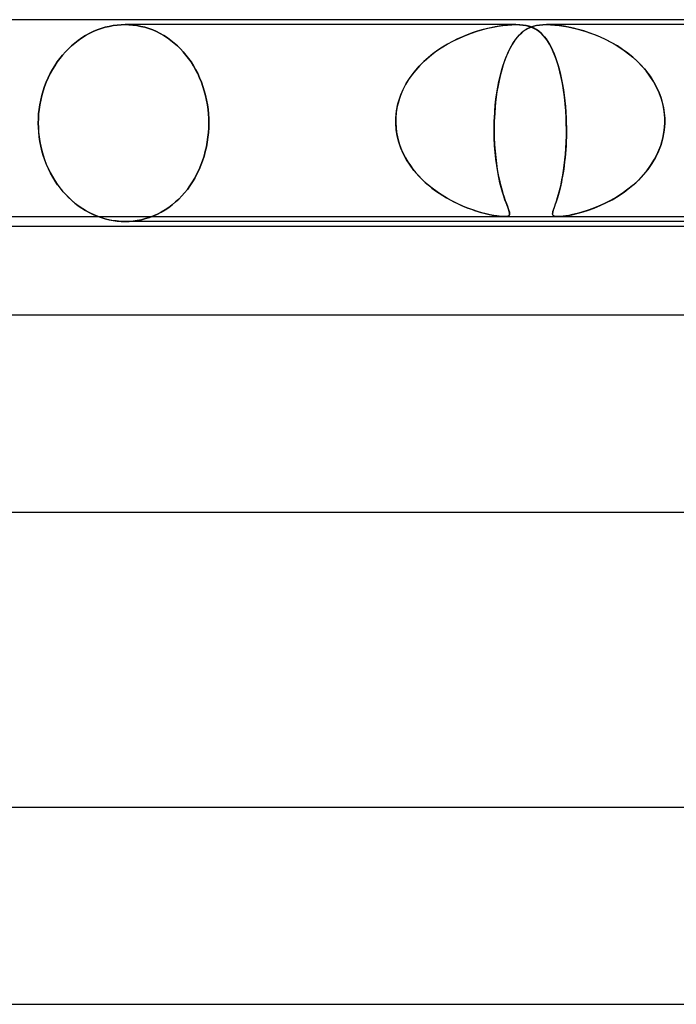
# Model space of a CAD drawing. Header units: millimetres. Extents: x -310 to 310, y -2 to 200.
# Tile 43 of 73: x 14 to 28, y 180 to 200. Entities that reach past the tile are written whole.
import ezdxf

# ---------------------------------------------------------------- set-up
doc = ezdxf.new("R2010")
doc.units = ezdxf.units.MM
doc.layers.add('HIDDEN', color=7, linetype='Continuous')
doc.layers.add('THICK', color=7, linetype='Continuous')

msp = doc.modelspace()

# ---------------------------------------------------------------- linework, layer by layer
at = {"layer": 'HIDDEN'}
for p, q in [((15.932, 199.791), (16.013, 199.82)), ((16.013, 199.82), (15.932, 199.791)), ((16.013, 199.82), (16.094, 199.845)), ((16.094, 199.845), (16.013, 199.82)), ((16.094, 199.845), (16.176, 199.865)), ((16.176, 199.865), (16.094, 199.845)), ((16.176, 199.865), (16.258, 199.88)), ((16.258, 199.88), (16.176, 199.865)), ((16.258, 199.88), (16.339, 199.891)), ((16.339, 199.891), (16.258, 199.88)), ((16.339, 199.891), (16.42, 199.898)), ((16.42, 199.898), (16.339, 199.891)), ((16.42, 199.898), (16.5, 199.9)), ((16.5, 199.9), (16.42, 199.898)), ((16.5, 199.9), (16.58, 199.898)), ((16.58, 199.898), (16.5, 199.9)), ((24.438, 199.9), (16.5, 199.9)), ((16.58, 199.898), (16.66, 199.891)), ((16.66, 199.891), (16.58, 199.898)), ((16.66, 199.891), (16.741, 199.88)), ((16.741, 199.88), (16.66, 199.891)), ((16.741, 199.88), (16.822, 199.865)), ((16.822, 199.865), (16.741, 199.88)), ((16.822, 199.865), (16.903, 199.845)), ((16.903, 199.845), (16.822, 199.865)), ((16.903, 199.845), (16.983, 199.82)), ((16.983, 199.82), (16.903, 199.845)), ((16.983, 199.82), (17.062, 199.791)), ((17.062, 199.791), (16.983, 199.82)), ((23.837, 199.817), (23.744, 199.792)), ((23.764, 199.798), (23.871, 199.825)), ((23.927, 199.838), (23.837, 199.817)), ((23.871, 199.825), (23.975, 199.848)), ((24.014, 199.856), (23.927, 199.838)), ((23.975, 199.848), (24.076, 199.867)), ((24.101, 199.871), (24.014, 199.856)), ((24.076, 199.867), (24.173, 199.881)), ((24.189, 199.883), (24.101, 199.871)), ((24.173, 199.881), (24.265, 199.891)), ((24.275, 199.892), (24.189, 199.883)), ((24.265, 199.891), (24.353, 199.898)), ((24.359, 199.898), (24.275, 199.892)), ((24.353, 199.898), (24.436, 199.9)), ((24.439, 199.9), (24.359, 199.898)), ((24.436, 199.9), (24.511, 199.898)), ((24.516, 199.898), (24.439, 199.9)), ((24.511, 199.898), (24.577, 199.892)), ((24.585, 199.891), (24.516, 199.898)), ((24.577, 199.892), (24.637, 199.883)), ((24.647, 199.881), (24.585, 199.891)), ((24.602, 199.773), (24.649, 199.803)), ((24.668, 199.814), (24.627, 199.79)), ((24.637, 199.883), (24.69, 199.871)), ((24.705, 199.867), (24.647, 199.881)), ((24.649, 199.803), (24.696, 199.829)), ((24.71, 199.835), (24.668, 199.814)), ((24.69, 199.871), (24.738, 199.856)), ((24.696, 199.829), (24.745, 199.85)), ((24.759, 199.848), (24.705, 199.867)), ((24.754, 199.854), (24.71, 199.835)), ((24.738, 199.856), (24.782, 199.838)), ((24.745, 199.85), (24.796, 199.867)), ((24.804, 199.87), (24.754, 199.854)), ((24.809, 199.825), (24.759, 199.848)), ((24.782, 199.838), (24.824, 199.817)), ((24.796, 199.867), (24.852, 199.881)), ((24.859, 199.883), (24.804, 199.87)), ((24.856, 199.798), (24.809, 199.825)), ((24.824, 199.817), (24.865, 199.792)), ((24.852, 199.881), (24.915, 199.891)), ((24.92, 199.892), (24.859, 199.883)), ((24.915, 199.891), (24.985, 199.898)), ((24.987, 199.898), (24.92, 199.892)), ((24.985, 199.898), (25.062, 199.9)), ((25.063, 199.9), (24.987, 199.898)), ((25.062, 199.9), (25.143, 199.898)), ((32.688, 199.9), (25.062, 199.9)), ((25.146, 199.898), (25.063, 199.9)), ((25.143, 199.898), (25.228, 199.892)), ((25.234, 199.891), (25.146, 199.898)), ((25.228, 199.892), (25.316, 199.883)), ((25.326, 199.881), (25.234, 199.891)), ((25.316, 199.883), (25.405, 199.87)), ((25.419, 199.867), (25.326, 199.881)), ((25.405, 199.87), (25.494, 199.854)), ((25.512, 199.85), (25.419, 199.867)), ((25.494, 199.854), (25.582, 199.835)), ((25.61, 199.829), (25.512, 199.85)), ((25.582, 199.835), (25.67, 199.814)), ((25.712, 199.803), (25.61, 199.829)), ((25.67, 199.814), (25.762, 199.79)), ((25.819, 199.773), (25.712, 199.803)), ((15.551, 199.579), (15.623, 199.63)), ((15.623, 199.63), (15.551, 199.579)), ((15.623, 199.63), (15.698, 199.676)), ((15.698, 199.676), (15.623, 199.63)), ((15.698, 199.676), (15.774, 199.719)), ((15.774, 199.719), (15.698, 199.676)), ((15.774, 199.719), (15.852, 199.757)), ((15.852, 199.757), (15.774, 199.719)), ((15.852, 199.757), (15.932, 199.791)), ((15.932, 199.791), (15.852, 199.757)), ((17.062, 199.791), (17.139, 199.757)), ((17.139, 199.757), (17.062, 199.791)), ((17.139, 199.757), (17.215, 199.719)), ((17.215, 199.719), (17.139, 199.757)), ((17.215, 199.719), (17.29, 199.676)), ((17.29, 199.676), (17.215, 199.719)), ((17.29, 199.676), (17.362, 199.63)), ((17.362, 199.63), (17.29, 199.676)), ((17.362, 199.63), (17.432, 199.579)), ((17.432, 199.579), (17.362, 199.63)), ((23.249, 199.608), (23.147, 199.558)), ((23.169, 199.569), (23.293, 199.628)), ((23.35, 199.653), (23.249, 199.608)), ((23.293, 199.628), (23.415, 199.681)), ((23.45, 199.695), (23.35, 199.653)), ((23.415, 199.681), (23.535, 199.726)), ((23.55, 199.731), (23.45, 199.695)), ((23.535, 199.726), (23.652, 199.765)), ((23.648, 199.764), (23.55, 199.731)), ((23.744, 199.792), (23.648, 199.764)), ((23.652, 199.765), (23.764, 199.798)), ((24.433, 199.602), (24.397, 199.551)), ((24.427, 199.593), (24.469, 199.647)), ((24.471, 199.649), (24.433, 199.602)), ((24.469, 199.647), (24.513, 199.695)), ((24.509, 199.691), (24.471, 199.649)), ((24.547, 199.728), (24.509, 199.691)), ((24.513, 199.695), (24.557, 199.736)), ((24.587, 199.761), (24.547, 199.728)), ((24.557, 199.736), (24.602, 199.773)), ((24.627, 199.79), (24.587, 199.761)), ((24.902, 199.765), (24.856, 199.798)), ((24.865, 199.792), (24.904, 199.764)), ((24.948, 199.726), (24.902, 199.765)), ((24.904, 199.764), (24.942, 199.731)), ((24.942, 199.731), (24.979, 199.695)), ((24.992, 199.681), (24.948, 199.726)), ((24.979, 199.695), (25.016, 199.653)), ((25.036, 199.628), (24.992, 199.681)), ((25.016, 199.653), (25.051, 199.608)), ((25.078, 199.569), (25.036, 199.628)), ((25.051, 199.608), (25.086, 199.558)), ((25.762, 199.79), (25.856, 199.761)), ((25.929, 199.736), (25.819, 199.773)), ((25.856, 199.761), (25.953, 199.728)), ((26.042, 199.695), (25.929, 199.736)), ((25.953, 199.728), (26.052, 199.691)), ((26.156, 199.647), (26.042, 199.695)), ((26.052, 199.691), (26.152, 199.649)), ((26.152, 199.649), (26.253, 199.602)), ((26.272, 199.593), (26.156, 199.647)), ((26.253, 199.602), (26.353, 199.551)), ((15.289, 199.346), (15.35, 199.409)), ((15.35, 199.409), (15.289, 199.346)), ((15.35, 199.409), (15.414, 199.469)), ((15.414, 199.469), (15.35, 199.409)), ((15.414, 199.469), (15.481, 199.526)), ((15.481, 199.526), (15.414, 199.469)), ((15.481, 199.526), (15.551, 199.579)), ((15.551, 199.579), (15.481, 199.526)), ((17.432, 199.579), (17.499, 199.526)), ((17.499, 199.526), (17.432, 199.579)), ((17.499, 199.526), (17.563, 199.469)), ((17.563, 199.469), (17.499, 199.526)), ((17.563, 199.469), (17.624, 199.409)), ((17.624, 199.409), (17.563, 199.469)), ((17.624, 199.409), (17.682, 199.346)), ((17.682, 199.346), (17.624, 199.409)), ((22.801, 199.344), (22.921, 199.426)), ((22.947, 199.443), (22.849, 199.378)), ((22.921, 199.426), (23.044, 199.501)), ((23.047, 199.503), (22.947, 199.443)), ((23.044, 199.501), (23.169, 199.569)), ((23.147, 199.558), (23.047, 199.503)), ((24.329, 199.437), (24.297, 199.374)), ((24.308, 199.396), (24.346, 199.467)), ((24.362, 199.496), (24.329, 199.437)), ((24.346, 199.467), (24.385, 199.533)), ((24.397, 199.551), (24.362, 199.496)), ((24.385, 199.533), (24.427, 199.593)), ((25.12, 199.501), (25.078, 199.569)), ((25.086, 199.558), (25.119, 199.503)), ((25.119, 199.503), (25.151, 199.443)), ((25.16, 199.426), (25.12, 199.501)), ((25.151, 199.443), (25.183, 199.378)), ((25.198, 199.344), (25.16, 199.426)), ((26.386, 199.533), (26.272, 199.593)), ((26.353, 199.551), (26.451, 199.496)), ((26.498, 199.467), (26.386, 199.533)), ((26.451, 199.496), (26.546, 199.437)), ((26.606, 199.396), (26.498, 199.467)), ((26.546, 199.437), (26.639, 199.374)), ((15.123, 199.141), (15.176, 199.213)), ((15.176, 199.213), (15.123, 199.141)), ((15.176, 199.213), (15.232, 199.281)), ((15.232, 199.281), (15.176, 199.213)), ((15.232, 199.281), (15.289, 199.346)), ((15.289, 199.346), (15.232, 199.281)), ((17.682, 199.346), (17.737, 199.281)), ((17.737, 199.281), (17.682, 199.346)), ((17.737, 199.281), (17.789, 199.213)), ((17.789, 199.213), (17.737, 199.281)), ((17.789, 199.213), (17.84, 199.141)), ((17.84, 199.141), (17.789, 199.213)), ((22.66, 199.233), (22.57, 199.153)), ((22.575, 199.158), (22.685, 199.254)), ((22.753, 199.308), (22.66, 199.233)), ((22.685, 199.254), (22.801, 199.344)), ((22.849, 199.378), (22.753, 199.308)), ((24.204, 199.15), (24.237, 199.238)), ((24.236, 199.236), (24.208, 199.161)), ((24.266, 199.307), (24.236, 199.236)), ((24.237, 199.238), (24.272, 199.32)), ((24.297, 199.374), (24.266, 199.307)), ((24.272, 199.32), (24.308, 199.396)), ((25.183, 199.378), (25.213, 199.308)), ((25.234, 199.254), (25.198, 199.344)), ((25.213, 199.308), (25.242, 199.233)), ((25.269, 199.158), (25.234, 199.254)), ((25.242, 199.233), (25.27, 199.153)), ((26.711, 199.32), (26.606, 199.396)), ((26.639, 199.374), (26.728, 199.307)), ((26.812, 199.238), (26.711, 199.32)), ((26.728, 199.307), (26.814, 199.236)), ((26.908, 199.15), (26.812, 199.238)), ((26.814, 199.236), (26.897, 199.161)), ((15.024, 198.986), (15.072, 199.065)), ((15.072, 199.065), (15.024, 198.986)), ((15.072, 199.065), (15.123, 199.141)), ((15.123, 199.141), (15.072, 199.065)), ((17.84, 199.141), (17.888, 199.065)), ((17.888, 199.065), (17.84, 199.141)), ((17.888, 199.065), (17.933, 198.986)), ((17.933, 198.986), (17.888, 199.065)), ((22.376, 198.944), (22.472, 199.054)), ((22.485, 199.068), (22.404, 198.978)), ((22.472, 199.054), (22.575, 199.158)), ((22.57, 199.153), (22.485, 199.068)), ((24.144, 198.959), (24.173, 199.057)), ((24.181, 199.082), (24.156, 198.999)), ((24.173, 199.057), (24.204, 199.15)), ((24.208, 199.161), (24.181, 199.082)), ((25.301, 199.054), (25.269, 199.158)), ((25.27, 199.153), (25.297, 199.068)), ((25.297, 199.068), (25.322, 198.978)), ((25.331, 198.944), (25.301, 199.054)), ((26.897, 199.161), (26.976, 199.082)), ((26.998, 199.057), (26.908, 199.15)), ((26.976, 199.082), (27.05, 198.999)), ((27.083, 198.959), (26.998, 199.057)), ((14.9, 198.732), (14.938, 198.819)), ((14.938, 198.819), (14.9, 198.732)), ((14.938, 198.819), (14.979, 198.904)), ((14.979, 198.904), (14.938, 198.819)), ((14.979, 198.904), (15.024, 198.986)), ((15.024, 198.986), (14.979, 198.904)), ((17.933, 198.986), (17.975, 198.904)), ((17.975, 198.904), (17.933, 198.986)), ((17.975, 198.904), (18.014, 198.819)), ((18.014, 198.819), (17.975, 198.904)), ((18.014, 198.819), (18.05, 198.732)), ((18.05, 198.732), (18.014, 198.819)), ((22.209, 198.702), (22.288, 198.826)), ((22.329, 198.884), (22.26, 198.785)), ((22.288, 198.826), (22.376, 198.944)), ((22.404, 198.978), (22.329, 198.884)), ((24.109, 198.823), (24.089, 198.729)), ((24.092, 198.745), (24.117, 198.855)), ((24.132, 198.913), (24.109, 198.823)), ((24.117, 198.855), (24.144, 198.959)), ((24.156, 198.999), (24.132, 198.913)), ((25.322, 198.978), (25.345, 198.884)), ((25.358, 198.826), (25.331, 198.944)), ((25.345, 198.884), (25.367, 198.785)), ((25.383, 198.702), (25.358, 198.826)), ((27.05, 198.999), (27.119, 198.913)), ((27.161, 198.855), (27.083, 198.959)), ((27.119, 198.913), (27.183, 198.823)), ((27.232, 198.745), (27.161, 198.855)), ((27.183, 198.823), (27.241, 198.729)), ((14.836, 198.552), (14.866, 198.643)), ((14.866, 198.643), (14.836, 198.552)), ((14.866, 198.643), (14.9, 198.732)), ((14.9, 198.732), (14.866, 198.643)), ((18.05, 198.732), (18.082, 198.643)), ((18.082, 198.643), (18.05, 198.732)), ((18.082, 198.643), (18.11, 198.552)), ((18.11, 198.552), (18.082, 198.643)), ((22.141, 198.571), (22.209, 198.702)), ((22.198, 198.682), (22.143, 198.575)), ((22.26, 198.785), (22.198, 198.682)), ((24.05, 198.511), (24.07, 198.63)), ((24.07, 198.632), (24.053, 198.532)), ((24.07, 198.63), (24.092, 198.745)), ((24.089, 198.729), (24.07, 198.632)), ((25.367, 198.785), (25.386, 198.682)), ((25.405, 198.571), (25.383, 198.702)), ((25.386, 198.682), (25.404, 198.575)), ((27.295, 198.63), (27.232, 198.745)), ((27.241, 198.729), (27.294, 198.632)), ((27.294, 198.632), (27.34, 198.532)), ((27.349, 198.511), (27.295, 198.63)), ((14.787, 198.367), (14.809, 198.46)), ((14.809, 198.46), (14.787, 198.367)), ((14.809, 198.46), (14.836, 198.552)), ((14.836, 198.552), (14.809, 198.46)), ((18.11, 198.552), (18.135, 198.46)), ((18.135, 198.46), (18.11, 198.552)), ((18.135, 198.46), (18.156, 198.367)), ((18.156, 198.367), (18.135, 198.46)), ((22.042, 198.292), (22.085, 198.434)), ((22.096, 198.465), (22.058, 198.352)), ((22.085, 198.434), (22.141, 198.571)), ((22.143, 198.575), (22.096, 198.465)), ((24.038, 198.428), (24.025, 198.323)), ((24.033, 198.387), (24.05, 198.511)), ((24.053, 198.532), (24.038, 198.428)), ((25.404, 198.575), (25.42, 198.465)), ((25.423, 198.434), (25.405, 198.571)), ((25.42, 198.465), (25.433, 198.352)), ((25.439, 198.292), (25.423, 198.434)), ((27.34, 198.532), (27.379, 198.428)), ((27.393, 198.387), (27.349, 198.511)), ((27.379, 198.428), (27.411, 198.323)), ((14.755, 198.179), (14.769, 198.273)), ((14.769, 198.273), (14.755, 198.179)), ((14.769, 198.273), (14.787, 198.367)), ((14.787, 198.367), (14.769, 198.273)), ((18.156, 198.367), (18.172, 198.273)), ((18.172, 198.273), (18.156, 198.367)), ((18.172, 198.273), (18.185, 198.179)), ((18.185, 198.179), (18.172, 198.273)), ((22.029, 198.237), (22.009, 198.119)), ((22.013, 198.147), (22.042, 198.292)), ((22.058, 198.352), (22.029, 198.237)), ((24.015, 198.217), (24.007, 198.109)), ((24.008, 198.132), (24.019, 198.261)), ((24.025, 198.323), (24.015, 198.217)), ((24.019, 198.261), (24.033, 198.387)), ((25.433, 198.352), (25.444, 198.237)), ((25.451, 198.147), (25.439, 198.292)), ((25.444, 198.237), (25.453, 198.119)), ((27.426, 198.261), (27.393, 198.387)), ((27.411, 198.323), (27.435, 198.217)), ((27.449, 198.132), (27.426, 198.261)), ((27.435, 198.217), (27.452, 198.109)), ((14.74, 197.992), (14.745, 198.085)), ((14.745, 198.085), (14.74, 197.992)), ((14.745, 198.085), (14.755, 198.179)), ((14.755, 198.179), (14.745, 198.085)), ((18.185, 198.179), (18.195, 198.085)), ((18.195, 198.085), (18.185, 198.179)), ((18.195, 198.085), (18.2, 197.992)), ((18.2, 197.992), (18.195, 198.085)), ((21.998, 197.983), (21.999, 198)), ((21.999, 198), (21.998, 197.983)), ((21.999, 198), (22.013, 198.147)), ((22.009, 198.119), (21.999, 198)), ((24.001, 198), (24, 197.983)), ((24, 197.983), (24.001, 198)), ((24.001, 198), (24.008, 198.132)), ((24.007, 198.109), (24.001, 198)), ((25.459, 198), (25.451, 198.147)), ((25.453, 198.119), (25.459, 198)), ((25.459, 198), (25.46, 197.983)), ((25.46, 197.983), (25.459, 198)), ((27.461, 198), (27.449, 198.132)), ((27.452, 198.109), (27.461, 198)), ((27.461, 197.983), (27.461, 198)), ((27.461, 198), (27.461, 197.983)), ((14.738, 197.9), (14.74, 197.992)), ((14.74, 197.992), (14.738, 197.9)), ((14.74, 197.807), (14.738, 197.9)), ((14.738, 197.9), (14.74, 197.808)), ((14.74, 197.808), (14.745, 197.715)), ((14.746, 197.713), (14.74, 197.807)), ((18.2, 197.805), (18.194, 197.709)), ((18.194, 197.709), (18.2, 197.805)), ((18.2, 197.992), (18.202, 197.9)), ((18.202, 197.9), (18.2, 197.992)), ((18.202, 197.9), (18.2, 197.805)), ((18.2, 197.805), (18.202, 197.9)), ((21.998, 197.967), (21.998, 197.983)), ((21.998, 197.983), (21.998, 197.967)), ((21.998, 197.95), (21.998, 197.967)), ((21.998, 197.967), (21.998, 197.95)), ((21.998, 197.933), (21.998, 197.95)), ((21.998, 197.95), (21.998, 197.933)), ((21.998, 197.917), (21.998, 197.933)), ((21.998, 197.933), (21.998, 197.917)), ((21.998, 197.9), (21.998, 197.917)), ((21.998, 197.917), (21.998, 197.9)), ((22.007, 197.769), (21.998, 197.9)), ((21.998, 197.9), (22.003, 197.807)), ((22.003, 197.807), (22.015, 197.714)), ((23.997, 197.9), (23.996, 197.753)), ((23.996, 197.747), (23.997, 197.9)), ((23.998, 197.917), (23.997, 197.9)), ((23.997, 197.9), (23.998, 197.917)), ((23.999, 197.95), (23.998, 197.933)), ((23.998, 197.933), (23.999, 197.95)), ((23.998, 197.933), (23.998, 197.917)), ((23.998, 197.917), (23.998, 197.933)), ((24, 197.983), (23.999, 197.967)), ((23.999, 197.967), (24, 197.983)), ((23.999, 197.967), (23.999, 197.95)), ((23.999, 197.95), (23.999, 197.967)), ((25.46, 197.983), (25.46, 197.967)), ((25.46, 197.967), (25.46, 197.983)), ((25.46, 197.967), (25.461, 197.95)), ((25.461, 197.95), (25.46, 197.967)), ((25.461, 197.95), (25.461, 197.933)), ((25.461, 197.933), (25.461, 197.95)), ((25.461, 197.933), (25.462, 197.917)), ((25.462, 197.917), (25.461, 197.933)), ((25.462, 197.917), (25.462, 197.9)), ((25.462, 197.9), (25.462, 197.917)), ((25.462, 197.9), (25.464, 197.807)), ((25.464, 197.769), (25.462, 197.9)), ((25.464, 197.807), (25.464, 197.714)), ((27.45, 197.747), (27.461, 197.9)), ((27.461, 197.9), (27.45, 197.753)), ((27.462, 197.967), (27.461, 197.983)), ((27.461, 197.983), (27.462, 197.967)), ((27.461, 197.9), (27.462, 197.917)), ((27.462, 197.917), (27.461, 197.9)), ((27.462, 197.95), (27.462, 197.967)), ((27.462, 197.967), (27.462, 197.95)), ((27.462, 197.933), (27.462, 197.95)), ((27.462, 197.95), (27.462, 197.933)), ((27.462, 197.917), (27.462, 197.933)), ((27.462, 197.933), (27.462, 197.917)), ((14.745, 197.715), (14.755, 197.621)), ((14.756, 197.618), (14.746, 197.713)), ((14.755, 197.621), (14.769, 197.527)), ((14.77, 197.523), (14.756, 197.618)), ((18.184, 197.612), (18.171, 197.515)), ((18.171, 197.515), (18.184, 197.612)), ((18.194, 197.709), (18.184, 197.612)), ((18.184, 197.612), (18.194, 197.709)), ((22.028, 197.64), (22.007, 197.769)), ((22.015, 197.714), (22.032, 197.623)), ((22.06, 197.514), (22.028, 197.64)), ((22.032, 197.623), (22.055, 197.533)), ((23.996, 197.753), (23.998, 197.609)), ((23.998, 197.595), (23.996, 197.747)), ((23.998, 197.609), (24.004, 197.468)), ((25.459, 197.514), (25.463, 197.64)), ((25.463, 197.623), (25.46, 197.533)), ((25.463, 197.64), (25.464, 197.769)), ((25.464, 197.714), (25.463, 197.623)), ((27.425, 197.609), (27.387, 197.468)), ((27.422, 197.595), (27.45, 197.747)), ((27.45, 197.753), (27.425, 197.609)), ((14.769, 197.527), (14.787, 197.433)), ((14.788, 197.428), (14.77, 197.523)), ((14.787, 197.433), (14.809, 197.34)), ((14.811, 197.334), (14.788, 197.428)), ((18.153, 197.419), (18.13, 197.323)), ((18.13, 197.323), (18.153, 197.419)), ((18.171, 197.515), (18.153, 197.419)), ((18.153, 197.419), (18.171, 197.515)), ((22.055, 197.533), (22.083, 197.444)), ((22.103, 197.391), (22.06, 197.514)), ((22.083, 197.444), (22.116, 197.357)), ((24.005, 197.447), (23.998, 197.595)), ((24.004, 197.468), (24.014, 197.331)), ((24.016, 197.304), (24.005, 197.447)), ((25.456, 197.444), (25.451, 197.357)), ((25.453, 197.391), (25.459, 197.514)), ((25.46, 197.533), (25.456, 197.444)), ((27.323, 197.304), (27.38, 197.447)), ((27.387, 197.468), (27.335, 197.331)), ((27.38, 197.447), (27.422, 197.595)), ((14.809, 197.34), (14.836, 197.248)), ((14.838, 197.24), (14.811, 197.334)), ((14.836, 197.248), (14.866, 197.157)), ((14.869, 197.149), (14.838, 197.24)), ((18.104, 197.228), (18.074, 197.135)), ((18.074, 197.135), (18.104, 197.228)), ((18.13, 197.323), (18.104, 197.228)), ((18.104, 197.228), (18.13, 197.323)), ((22.156, 197.271), (22.103, 197.391)), ((22.116, 197.357), (22.155, 197.273)), ((22.155, 197.273), (22.197, 197.192)), ((22.218, 197.155), (22.156, 197.271)), ((24.014, 197.331), (24.027, 197.2)), ((24.031, 197.167), (24.016, 197.304)), ((24.027, 197.2), (24.042, 197.076)), ((25.433, 197.155), (25.444, 197.271)), ((25.444, 197.273), (25.437, 197.192)), ((25.444, 197.271), (25.453, 197.391)), ((25.451, 197.357), (25.444, 197.273)), ((27.272, 197.2), (27.199, 197.076)), ((27.254, 197.167), (27.323, 197.304)), ((27.335, 197.331), (27.272, 197.2)), ((14.866, 197.157), (14.9, 197.068)), ((14.904, 197.059), (14.869, 197.149)), ((14.9, 197.068), (14.938, 196.981)), ((14.942, 196.971), (14.904, 197.059)), ((18.04, 197.043), (18.002, 196.954)), ((18.002, 196.954), (18.04, 197.043)), ((18.074, 197.135), (18.04, 197.043)), ((18.04, 197.043), (18.074, 197.135)), ((22.197, 197.192), (22.244, 197.113)), ((22.288, 197.045), (22.218, 197.155)), ((22.244, 197.113), (22.294, 197.037)), ((22.366, 196.94), (22.288, 197.045)), ((22.294, 197.037), (22.348, 196.963)), ((24.048, 197.036), (24.031, 197.167)), ((24.042, 197.076), (24.06, 196.958)), ((24.068, 196.913), (24.048, 197.036)), ((25.405, 196.94), (25.42, 197.045)), ((25.419, 197.037), (25.409, 196.963)), ((25.428, 197.113), (25.419, 197.037)), ((25.42, 197.045), (25.433, 197.155)), ((25.437, 197.192), (25.428, 197.113)), ((27.081, 196.913), (27.173, 197.036)), ((27.199, 197.076), (27.116, 196.958)), ((27.173, 197.036), (27.254, 197.167)), ((14.938, 196.981), (14.979, 196.896)), ((14.985, 196.885), (14.942, 196.971)), ((14.979, 196.896), (15.024, 196.814)), ((15.031, 196.803), (14.985, 196.885)), ((15.024, 196.814), (15.072, 196.735)), ((15.08, 196.723), (15.031, 196.803)), ((17.961, 196.868), (17.916, 196.784)), ((17.916, 196.784), (17.961, 196.868)), ((18.002, 196.954), (17.961, 196.868)), ((17.961, 196.868), (18.002, 196.954)), ((22.348, 196.963), (22.406, 196.892)), ((22.451, 196.841), (22.366, 196.94)), ((22.406, 196.892), (22.466, 196.824)), ((22.541, 196.747), (22.451, 196.841)), ((22.466, 196.824), (22.529, 196.759)), ((24.06, 196.958), (24.08, 196.847)), ((24.09, 196.797), (24.068, 196.913)), ((24.08, 196.847), (24.102, 196.743)), ((25.372, 196.747), (25.389, 196.841)), ((25.386, 196.824), (25.374, 196.759)), ((25.398, 196.892), (25.386, 196.824)), ((25.389, 196.841), (25.405, 196.94)), ((25.409, 196.963), (25.398, 196.892)), ((27.025, 196.847), (26.927, 196.743)), ((26.98, 196.797), (27.081, 196.913)), ((27.116, 196.958), (27.025, 196.847)), ((15.072, 196.735), (15.123, 196.659)), ((15.131, 196.647), (15.08, 196.723)), ((15.123, 196.659), (15.176, 196.587)), ((15.186, 196.575), (15.131, 196.647)), ((17.818, 196.627), (17.765, 196.554)), ((17.765, 196.554), (17.818, 196.627)), ((17.869, 196.704), (17.818, 196.627)), ((17.818, 196.627), (17.869, 196.704)), ((17.916, 196.784), (17.869, 196.704)), ((17.869, 196.704), (17.916, 196.784)), ((22.529, 196.759), (22.595, 196.696)), ((22.637, 196.659), (22.541, 196.747)), ((22.595, 196.696), (22.663, 196.637)), ((22.736, 196.577), (22.637, 196.659)), ((22.663, 196.637), (22.733, 196.58)), ((24.114, 196.689), (24.09, 196.797)), ((24.102, 196.743), (24.125, 196.645)), ((24.14, 196.589), (24.114, 196.689)), ((24.125, 196.645), (24.149, 196.555)), ((25.335, 196.577), (25.354, 196.659)), ((25.349, 196.637), (25.335, 196.58)), ((25.362, 196.696), (25.349, 196.637)), ((25.354, 196.659), (25.372, 196.747)), ((25.374, 196.759), (25.362, 196.696)), ((26.823, 196.645), (26.713, 196.555)), ((26.755, 196.589), (26.871, 196.689)), ((26.927, 196.743), (26.823, 196.645)), ((26.871, 196.689), (26.98, 196.797)), ((15.176, 196.587), (15.232, 196.519)), ((15.242, 196.506), (15.186, 196.575)), ((15.232, 196.519), (15.289, 196.454)), ((15.301, 196.441), (15.242, 196.506)), ((15.289, 196.454), (15.35, 196.391)), ((15.363, 196.379), (15.301, 196.441)), ((17.652, 196.42), (17.59, 196.357)), ((17.59, 196.357), (17.652, 196.42)), ((17.71, 196.486), (17.652, 196.42)), ((17.652, 196.42), (17.71, 196.486)), ((17.765, 196.554), (17.71, 196.486)), ((17.71, 196.486), (17.765, 196.554)), ((22.733, 196.58), (22.804, 196.526)), ((22.838, 196.502), (22.736, 196.577)), ((22.804, 196.526), (22.877, 196.475)), ((22.942, 196.433), (22.838, 196.502)), ((22.877, 196.475), (22.952, 196.427)), ((23.047, 196.37), (22.942, 196.433)), ((22.952, 196.427), (23.026, 196.382)), ((24.165, 196.498), (24.14, 196.589)), ((24.149, 196.555), (24.173, 196.472)), ((24.191, 196.416), (24.165, 196.498)), ((24.173, 196.472), (24.197, 196.396)), ((24.215, 196.344), (24.191, 196.416)), ((25.277, 196.37), (25.296, 196.433)), ((25.294, 196.427), (25.281, 196.382)), ((25.308, 196.475), (25.294, 196.427)), ((25.296, 196.433), (25.315, 196.502)), ((25.322, 196.526), (25.308, 196.475)), ((25.315, 196.502), (25.335, 196.577)), ((25.335, 196.58), (25.322, 196.526)), ((26.39, 196.344), (26.513, 196.416)), ((26.598, 196.472), (26.48, 196.396)), ((26.513, 196.416), (26.636, 196.498)), ((26.713, 196.555), (26.598, 196.472)), ((26.636, 196.498), (26.755, 196.589)), ((15.35, 196.391), (15.414, 196.331)), ((15.428, 196.319), (15.363, 196.379)), ((15.414, 196.331), (15.481, 196.274)), ((15.497, 196.262), (15.428, 196.319)), ((15.481, 196.274), (15.551, 196.221)), ((15.568, 196.208), (15.497, 196.262)), ((15.551, 196.221), (15.623, 196.17)), ((15.642, 196.158), (15.568, 196.208)), ((17.457, 196.24), (17.386, 196.187)), ((17.386, 196.187), (17.457, 196.24)), ((17.525, 196.297), (17.457, 196.24)), ((17.457, 196.24), (17.525, 196.297)), ((17.59, 196.357), (17.525, 196.297)), ((17.525, 196.297), (17.59, 196.357)), ((23.026, 196.382), (23.101, 196.34)), ((23.152, 196.313), (23.047, 196.37)), ((23.101, 196.34), (23.175, 196.301)), ((23.257, 196.261), (23.152, 196.313)), ((23.175, 196.301), (23.249, 196.265)), ((23.249, 196.265), (23.322, 196.231)), ((23.36, 196.215), (23.257, 196.261)), ((23.322, 196.231), (23.394, 196.201)), ((23.461, 196.174), (23.36, 196.215)), ((23.394, 196.201), (23.464, 196.173)), ((24.197, 196.396), (24.221, 196.326)), ((24.238, 196.279), (24.215, 196.344)), ((24.221, 196.326), (24.244, 196.264)), ((24.259, 196.223), (24.238, 196.279)), ((24.244, 196.264), (24.264, 196.21)), ((24.278, 196.174), (24.259, 196.223)), ((24.264, 196.21), (24.282, 196.163)), ((25.221, 196.201), (25.211, 196.173)), ((25.212, 196.174), (25.226, 196.215)), ((25.231, 196.231), (25.221, 196.201)), ((25.226, 196.215), (25.242, 196.261)), ((25.243, 196.265), (25.231, 196.231)), ((25.242, 196.261), (25.259, 196.313)), ((25.255, 196.301), (25.243, 196.265)), ((25.268, 196.34), (25.255, 196.301)), ((25.259, 196.313), (25.277, 196.37)), ((25.281, 196.382), (25.268, 196.34)), ((26.116, 196.21), (25.998, 196.163)), ((26.028, 196.174), (26.146, 196.223)), ((26.236, 196.264), (26.116, 196.21)), ((26.146, 196.223), (26.267, 196.279)), ((26.359, 196.326), (26.236, 196.264)), ((26.267, 196.279), (26.39, 196.344)), ((26.48, 196.396), (26.359, 196.326)), ((15.623, 196.17), (15.698, 196.124)), ((15.718, 196.112), (15.642, 196.158)), ((15.698, 196.124), (15.774, 196.081)), ((15.796, 196.07), (15.718, 196.112)), ((15.774, 196.081), (15.852, 196.043)), ((15.875, 196.033), (15.796, 196.07)), ((15.852, 196.043), (15.932, 196.009)), ((15.956, 196), (15.875, 196.033)), ((15.932, 196.009), (16.013, 195.98)), ((17.079, 196.016), (16.997, 195.985)), ((16.997, 195.985), (17.079, 196.016)), ((17.158, 196.052), (17.079, 196.016)), ((17.079, 196.016), (17.158, 196.052)), ((17.236, 196.093), (17.158, 196.052)), ((17.158, 196.052), (17.236, 196.093)), ((17.312, 196.138), (17.236, 196.093)), ((17.236, 196.093), (17.312, 196.138)), ((17.386, 196.187), (17.312, 196.138)), ((17.312, 196.138), (17.386, 196.187)), ((23.56, 196.138), (23.461, 196.174)), ((23.464, 196.173), (23.533, 196.148)), ((23.533, 196.148), (23.599, 196.125)), ((23.656, 196.107), (23.56, 196.138)), ((23.599, 196.125), (23.664, 196.105)), ((23.747, 196.08), (23.656, 196.107)), ((23.664, 196.105), (23.725, 196.086)), ((23.725, 196.086), (23.784, 196.07)), ((23.834, 196.058), (23.747, 196.08)), ((23.784, 196.07), (23.84, 196.056)), ((23.915, 196.039), (23.834, 196.058)), ((23.84, 196.056), (23.897, 196.043)), ((23.897, 196.043), (23.954, 196.031)), ((23.987, 196.025), (23.915, 196.039)), ((23.954, 196.031), (24.012, 196.021)), ((24.048, 196.015), (23.987, 196.025)), ((24.012, 196.021), (24.067, 196.012)), ((24.099, 196.008), (24.048, 196.015)), ((24.067, 196.012), (24.12, 196.005)), ((24.14, 196.003), (24.099, 196.008)), ((24.12, 196.005), (24.167, 196.001)), ((24.176, 196.001), (24.14, 196.003)), ((24.167, 196.001), (24.206, 196)), ((24.207, 196), (24.176, 196.001)), ((24.206, 196), (24.24, 196.001)), ((24.235, 196.001), (24.207, 196)), ((24.257, 196.004), (24.235, 196.001)), ((24.24, 196.001), (24.267, 196.006)), ((24.276, 196.008), (24.257, 196.004)), ((24.267, 196.006), (24.289, 196.013)), ((24.292, 196.015), (24.276, 196.008)), ((24.293, 196.133), (24.278, 196.174)), ((24.282, 196.163), (24.296, 196.123)), ((24.289, 196.013), (24.303, 196.026)), ((24.303, 196.026), (24.292, 196.015)), ((24.304, 196.097), (24.293, 196.133)), ((24.296, 196.123), (24.306, 196.09)), ((24.303, 196.026), (24.311, 196.044)), ((24.31, 196.042), (24.303, 196.026)), ((24.311, 196.068), (24.304, 196.097)), ((24.306, 196.09), (24.311, 196.063)), ((24.311, 196.063), (24.31, 196.042)), ((24.311, 196.044), (24.311, 196.068)), ((25.186, 196.086), (25.183, 196.07)), ((25.183, 196.058), (25.185, 196.08)), ((25.183, 196.07), (25.183, 196.056)), ((25.185, 196.039), (25.183, 196.058)), ((25.183, 196.056), (25.184, 196.043)), ((25.184, 196.043), (25.188, 196.031)), ((25.185, 196.08), (25.191, 196.107)), ((25.193, 196.025), (25.185, 196.039)), ((25.19, 196.105), (25.186, 196.086)), ((25.188, 196.031), (25.197, 196.021)), ((25.196, 196.125), (25.19, 196.105)), ((25.191, 196.107), (25.2, 196.138)), ((25.205, 196.015), (25.193, 196.025)), ((25.203, 196.148), (25.196, 196.125)), ((25.197, 196.021), (25.21, 196.012)), ((25.2, 196.138), (25.212, 196.174)), ((25.211, 196.173), (25.203, 196.148)), ((25.221, 196.008), (25.205, 196.015)), ((25.21, 196.012), (25.23, 196.005)), ((25.24, 196.003), (25.221, 196.008)), ((25.23, 196.005), (25.255, 196.001)), ((25.262, 196.001), (25.24, 196.003)), ((25.255, 196.001), (25.288, 196)), ((25.289, 196), (25.262, 196.001)), ((25.288, 196), (25.329, 196.001)), ((25.321, 196.001), (25.289, 196)), ((25.358, 196.004), (25.321, 196.001)), ((25.329, 196.001), (25.378, 196.006)), ((25.4, 196.008), (25.358, 196.004)), ((25.378, 196.006), (25.439, 196.013)), ((25.451, 196.015), (25.4, 196.008)), ((25.439, 196.013), (25.514, 196.026)), ((25.514, 196.026), (25.451, 196.015)), ((25.514, 196.026), (25.603, 196.044)), ((25.59, 196.042), (25.514, 196.026)), ((25.68, 196.063), (25.59, 196.042)), ((25.603, 196.044), (25.701, 196.068)), ((25.78, 196.09), (25.68, 196.063)), ((25.701, 196.068), (25.805, 196.097)), ((25.886, 196.123), (25.78, 196.09)), ((25.805, 196.097), (25.914, 196.133)), ((25.998, 196.163), (25.886, 196.123)), ((25.914, 196.133), (26.028, 196.174)), ((16.013, 195.98), (16.094, 195.955)), ((16.094, 195.955), (16.176, 195.935)), ((16.176, 195.935), (16.258, 195.92)), ((16.258, 195.92), (16.339, 195.909)), ((16.339, 195.909), (16.42, 195.902)), ((16.42, 195.902), (16.5, 195.9)), ((16.582, 195.902), (16.5, 195.9)), ((16.5, 195.9), (16.582, 195.902)), ((16.665, 195.909), (16.582, 195.902)), ((16.582, 195.902), (16.665, 195.909)), ((16.749, 195.921), (16.665, 195.909)), ((16.665, 195.909), (16.749, 195.921)), ((16.832, 195.937), (16.749, 195.921)), ((16.749, 195.921), (16.832, 195.937)), ((16.915, 195.959), (16.832, 195.937)), ((16.832, 195.937), (16.915, 195.959)), ((16.997, 195.985), (16.915, 195.959)), ((16.915, 195.959), (16.997, 195.985))]:
    msp.add_line(p, q, dxfattribs=at)
at = {"layer": 'THICK'}
for p, q in [((163, 200), (-163, 200)), ((-79.762, 196), (79.762, 196)), ((16.047, 195.969), (15.956, 196)), ((33, 195.8), (-33, 195.8)), ((16.138, 195.944), (16.047, 195.969)), ((16.229, 195.924), (16.138, 195.944)), ((16.32, 195.911), (16.229, 195.924)), ((16.411, 195.903), (16.32, 195.911)), ((16.5, 195.9), (16.411, 195.903)), ((79.456, 195.9), (16.5, 195.9)), ((167.25, 194), (-167.25, 194)), ((-82.076, 190), (82.076, 190)), ((172.5, 184), (-172.5, 184)), ((-84.662, 180), (84.662, 180))]:
    msp.add_line(p, q, dxfattribs=at)

doc.saveas('drawing.dxf')
